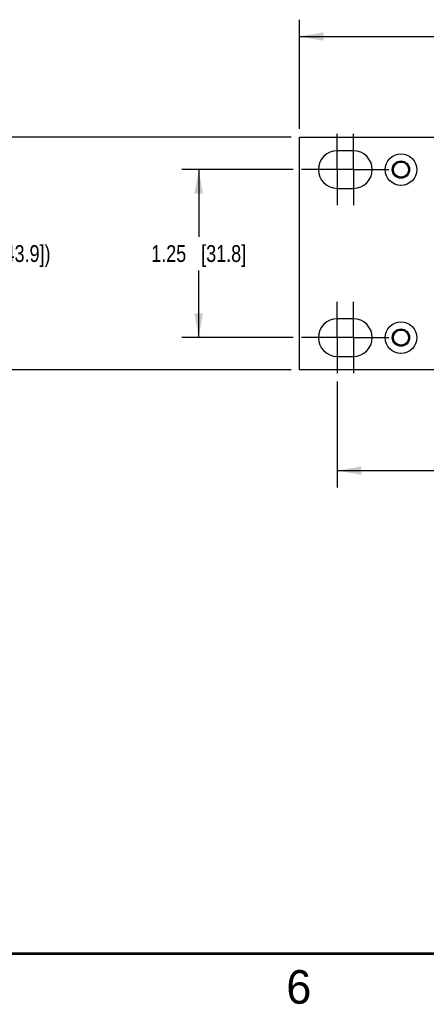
# Model space of a CAD drawing. Header units: inches. Extents: x 0 to 34, y 0 to 22.
# Tile 2 of 38: x 8.5 to 11.5, y 0.1 to 7.4. Entities that reach past the tile are written whole.
import ezdxf

# ---------------------------------------------------------------- set-up
doc = ezdxf.new("R2010")
doc.units = ezdxf.units.IN
doc.header["$LTSCALE"] = 1.87
doc.header["$MEASUREMENT"] = 0
doc.linetypes.add('CENTER', pattern=[0.6, 0.375, -0.075, 0.075, -0.075])
doc.layers.get('0').update_dxf_attribs({"linetype": 'CONTINUOUS'})
doc.layers.add('02___PRT_ALL_AXES', color=7, linetype='CONTINUOUS')
doc.layers.add('DIMENSIONS', color=7, linetype='CONTINUOUS')
doc.styles.get("Standard").update_dxf_attribs({"font": 'txt', "width": 0.8})
doc.styles.add('TEXTSTYLE_2', font='txt')
doc.dimstyles.new('DIMSTYLE_1', dxfattribs={"dimtxt": 0.125, "dimasz": 0.18, "dimexe": 0.125, "dimexo": 0.0625, "dimgap": 0.0625, "dimtad": 0, "dimtih": 1, "dimtoh": 1, "dimzin": 4, "dimdsep": 46, "dimtxsty": 'STANDARD', "dimblk": '_FILLED', "dimblk1": '_FILLED', "dimblk2": '_FILLED', "dimcen": 0.09, "dimadec": 0, "dimazin": 0, "dimtp": 0.001, "dimtm": 0.001, "dimtfac": 1, "dimtofl": 0, "dimtmove": 0, "dimatfit": 3, "dimldrblk": '_FILLED', "dimfxl": 1, "dimtolj": 1, "dimtzin": 4, "dimarcsym": 0})

# ---------------------------------------------------------------- blocks, each defined once
blk = doc.blocks.new('_FILLED')
at = {"color": 0, "linetype": 'BYBLOCK'}
blk.add_solid([(0, 0), (-1, 0.174), (-1, -0.174)], dxfattribs=at)
blk = doc.blocks.new('*D0')
at = {"layer": 'DIMENSIONS', "color": 2, "linetype": 'CONTINUOUS'}
for p, q in [((10.5547, 6.3345), (9.7262, 6.3345)), ((9.8512, 6.3345), (9.8512, 5.8345)), ((9.8512, 5.0845), (9.8512, 5.5845)), ((10.5547, 5.0845), (9.7262, 5.0845))]:
    blk.add_line(p, q, dxfattribs=at)
at = {"layer": 'DIMENSIONS', "color": 2, "linetype": 'CONTINUOUS', "xscale": 0.18, "yscale": 0.18, "zscale": 0.18}
for p, rotation in [((9.8512, 6.3345), 90), ((9.8512, 5.0845), 270)]:
    blk.add_blockref('_FILLED', p, dxfattribs=dict(at, rotation=rotation))
at = {"layer": 'DIMENSIONS', "color": 2, "linetype": 'CONTINUOUS', "insert": (9.8512, 5.772), "char_height": 0.125, "width": 1.125, "attachment_point": 2, "line_spacing_factor": 0.9}
blk.add_mtext('1.25{\\Ftxt.shx;\\W1.000000;\\H0.125000; }[31.8]', dxfattribs=at)
blk = doc.blocks.new('*D1')
at = {"layer": 'DIMENSIONS', "color": 2, "linetype": 'CONTINUOUS'}
for p, q in [((10.5387, 6.5745), (8.2262, 6.5745)), ((8.3512, 6.5745), (8.3512, 5.8345)), ((8.3512, 4.8445), (8.3512, 5.5845)), ((10.5387, 4.8445), (8.2262, 4.8445))]:
    blk.add_line(p, q, dxfattribs=at)
at = {"layer": 'DIMENSIONS', "color": 2, "linetype": 'CONTINUOUS', "xscale": 0.18, "yscale": 0.18, "zscale": 0.18}
for p, rotation in [((8.3512, 6.5745), 90), ((8.3512, 4.8445), 270)]:
    blk.add_blockref('_FILLED', p, dxfattribs=dict(at, rotation=rotation))
at = {"layer": 'DIMENSIONS', "color": 2, "linetype": 'CONTINUOUS', "insert": (8.3512, 5.772), "char_height": 0.125, "width": 1.325, "attachment_point": 2, "line_spacing_factor": 0.9}
blk.add_mtext('(1.73{\\Ftxt.shx;\\W1.000000;\\H0.125000; }[43.9])', dxfattribs=at)
blk = doc.blocks.new('*D2')
at = {"layer": 'DIMENSIONS', "color": 2, "linetype": 'CONTINUOUS'}
for p, q in [((10.8822, 4.757), (10.8822, 3.9695)), ((29.3202, 4.757), (29.3202, 3.9695)), ((10.8822, 4.0945), (19.3762, 4.0945)), ((29.3202, 4.0945), (20.8262, 4.0945))]:
    blk.add_line(p, q, dxfattribs=at)
at = {"layer": 'DIMENSIONS', "color": 2, "linetype": 'CONTINUOUS', "xscale": 0.18, "yscale": 0.18, "zscale": 0.18, "rotation": 180}
blk.add_blockref('_FILLED', (10.8822, 4.0945), dxfattribs=at)
at = {"layer": 'DIMENSIONS', "color": 2, "linetype": 'CONTINUOUS', "xscale": 0.18, "yscale": 0.18, "zscale": 0.18}
blk.add_blockref('_FILLED', (29.3202, 4.0945), dxfattribs=at)
at = {"layer": 'DIMENSIONS', "color": 2, "linetype": 'CONTINUOUS', "insert": (20.1012, 4.157), "char_height": 0.125, "width": 1.325, "attachment_point": 2, "line_spacing_factor": 0.9}
blk.add_mtext('18.44{\\Ftxt.shx;\\W1.000000;\\H0.125000; }[468.3]', dxfattribs=at)
blk = doc.blocks.new('*D5')
at = {"layer": 'DIMENSIONS', "color": 2, "linetype": 'CONTINUOUS'}
for p, q in [((10.6012, 6.637), (10.6012, 7.4495)), ((15.9121, 6.2128), (15.9121, 7.4495)), ((10.6012, 7.3245), (12.5816, 7.3245)), ((15.9121, 7.3245), (13.9316, 7.3245))]:
    blk.add_line(p, q, dxfattribs=at)
at = {"layer": 'DIMENSIONS', "color": 2, "linetype": 'CONTINUOUS', "xscale": 0.18, "yscale": 0.18, "zscale": 0.18, "rotation": 180}
blk.add_blockref('_FILLED', (10.6012, 7.3245), dxfattribs=at)
at = {"layer": 'DIMENSIONS', "color": 2, "linetype": 'CONTINUOUS', "xscale": 0.18, "yscale": 0.18, "zscale": 0.18}
blk.add_blockref('_FILLED', (15.9121, 7.3245), dxfattribs=at)
at = {"layer": 'DIMENSIONS', "color": 2, "linetype": 'CONTINUOUS', "insert": (13.2566, 7.387), "char_height": 0.125, "width": 1.225, "attachment_point": 2, "line_spacing_factor": 0.9}
blk.add_mtext('5.31{\\Ftxt.shx;\\W1.000000;\\H0.125000; }[134.9]', dxfattribs=at)

msp = doc.modelspace()

# ---------------------------------------------------------------- linework, layer by layer
at = {"color": 7, "linetype": 'CONTINUOUS'}
for p, q in [((10.6012, 4.8445), (10.6012, 6.5745)), ((10.6012, 6.5745), (29.6012, 6.5745)), ((29.6012, 4.8445), (10.6012, 4.8445))]:
    msp.add_line(p, q, dxfattribs=at)
at = {"color": 7, "linetype": 'CONTINUOUS', "const_width": 0.02}
msp.add_lwpolyline([(0.5, 0.5), (33.5, 0.5)], dxfattribs=at)
at = {"color": 7, "linetype": 'CONTINUOUS'}
for centre in [(11.3562, 6.3345), (11.3562, 5.0845)]:
    msp.add_circle(centre, 0.056, dxfattribs=at)
at = {"layer": '02___PRT_ALL_AXES', "color": 7, "linetype": 'CENTER'}
for p, q in [((10.8822, 6.3345), (10.8822, 6.5995)), ((11.0022, 6.3345), (11.0022, 6.5995)), ((10.7372, 6.3345), (10.6172, 6.3345)), ((11.0022, 6.3345), (10.7372, 6.3345)), ((10.8822, 6.3345), (10.8822, 6.0695)), ((11.0022, 6.3345), (11.0022, 6.0695)), ((11.0022, 6.3345), (11.1472, 6.3345)), ((11.1472, 6.3345), (11.2672, 6.3345)), ((10.8822, 5.0845), (10.8822, 5.3495)), ((11.0022, 5.0845), (11.0022, 5.3495)), ((10.7372, 5.0845), (10.6172, 5.0845)), ((11.0022, 5.0845), (10.7372, 5.0845)), ((10.8822, 5.0845), (10.8822, 4.8195)), ((11.0022, 5.0845), (11.0022, 4.8195)), ((11.0022, 5.0845), (11.1472, 5.0845)), ((11.1472, 5.0845), (11.2672, 5.0845))]:
    msp.add_line(p, q, dxfattribs=at)
at = {"layer": '02___PRT_ALL_AXES', "color": 7, "linetype": 'CONTINUOUS'}
for p, q in [((11.0022, 6.4745), (10.8822, 6.4745)), ((10.8822, 6.1945), (11.0022, 6.1945)), ((11.0022, 5.2245), (10.8822, 5.2245)), ((10.8822, 4.9445), (11.0022, 4.9445))]:
    msp.add_line(p, q, dxfattribs=at)
for centre, radius in [((11.3562, 6.3345), 0.1175), ((11.3562, 6.3345), 0.0645), ((11.3562, 5.0845), 0.1175), ((11.3562, 5.0845), 0.0645)]:
    msp.add_circle(centre, radius, dxfattribs=at)
for centre, start, end in [((10.8822, 6.3345), 90, 270), ((11.0022, 6.3345), 270, 90), ((10.8822, 5.0845), 90, 270), ((11.0022, 5.0845), 270, 90)]:
    msp.add_arc(centre, 0.14, start, end, dxfattribs=at)

# ---------------------------------------------------------------- texts
at = {"color": 2, "linetype": 'CONTINUOUS', "insert": (10.5033, 0.3784), "char_height": 0.25, "width": 0.25, "attachment_point": 1, "line_spacing_factor": 0.9, "style": 'TEXTSTYLE_2'}
msp.add_mtext('6', dxfattribs=at)

# ---------------------------------------------------------------- dimensions: what is measured, and where the dimension line sits
at = {"layer": 'DIMENSIONS', "color": 2, "linetype": 'CONTINUOUS'}
for base, p1, p2, picture, middle in [((15.9121, 7.3245), (10.6012, 6.5745), (15.9121, 6.1503), '*D5', (13.2566, 7.3245)), ((29.3202, 4.0945), (10.8822, 4.8195), (29.3202, 4.8195), '*D2', (20.1012, 4.0945))]:
    dim = msp.add_linear_dim(base=base, p1=p1, p2=p2, dimstyle='DIMSTYLE_1', dxfattribs=at)
    dim.commit()
    dim.dimension.update_dxf_attribs({"geometry": picture, "text_midpoint": middle, "dimtype": 160})
dim = msp.add_linear_dim(base=(8.3512, 6.5745), p1=(10.6012, 4.8445), p2=(10.6012, 6.5745), angle=90, text='(<>)', dimstyle='DIMSTYLE_1', dxfattribs=at)
dim.commit()
dim.dimension.update_dxf_attribs({"geometry": '*D1', "text_midpoint": (8.3512, 5.7095), "dimtype": 160})
dim = msp.add_linear_dim(base=(9.8512, 6.3345), p1=(10.6172, 5.0845), p2=(10.6172, 6.3345), angle=90, dimstyle='DIMSTYLE_1', dxfattribs=at)
dim.commit()
dim.dimension.update_dxf_attribs({"geometry": '*D0', "text_midpoint": (9.8512, 5.7095), "dimtype": 160})

doc.saveas('drawing.dxf')
